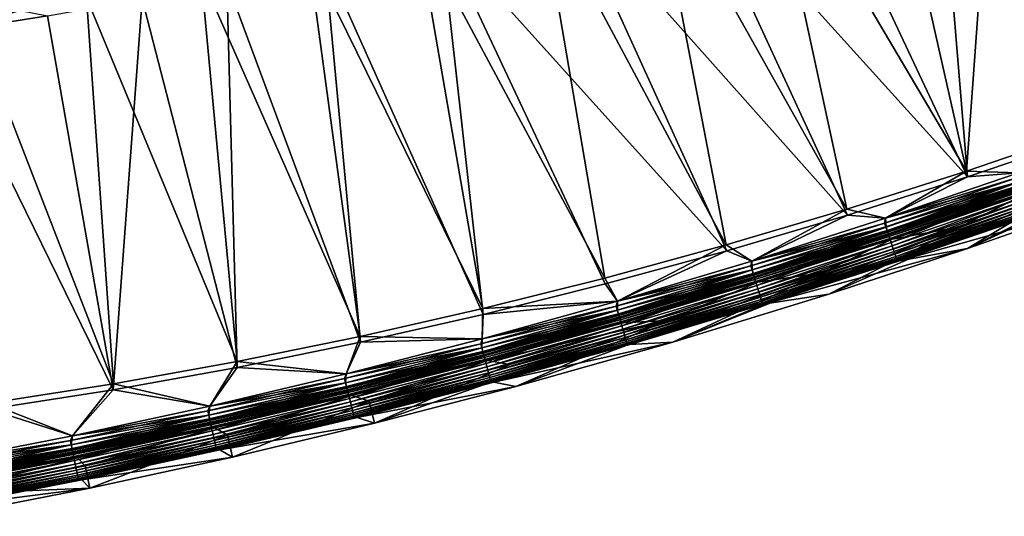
# Model space of a CAD drawing. Header units: metres. Extents: x 0 to 1400, y -1400 to 0.
# Tile 77 of 256: x 619 to 750, y -1384 to -1318. Entities that reach past the tile are written whole.
import ezdxf

# ---------------------------------------------------------------- set-up
doc = ezdxf.new("R2010")
doc.units = ezdxf.units.M

msp = doc.modelspace()

# ---------------------------------------------------------------- linework, layer by layer
at = {"layer": 'None'}
for points in [[(763.052185, -1276.801147, -29.620726), (749.098206, -1281.982178, -29.62615), (760.857239, -1332.321289)], [(749.098206, -1281.982178, -29.62615), (733.688293, -1287.363159, -29.632275), (745.063843, -1337.706055)], [(740.908508, -1286.466675, -32.214733), (756.669495, -1280.799927, -32.208546), (760.992615, -1333.094238, -3)], [(749.098206, -1281.982178, -29.62615), (745.063843, -1337.706055), (760.857239, -1332.321289)], [(723.48291, -1292.300171, -32.221741), (740.908508, -1286.466675, -32.214733), (745.180298, -1338.482666, -3)], [(745.180298, -1338.482666, -3), (740.908508, -1286.466675, -32.214733), (760.992615, -1333.094238, -3)], [(733.688293, -1287.363159, -29.632275), (718.281311, -1292.389771, -29.638535), (745.063843, -1337.706055)], [(718.281311, -1292.389771, -29.638535), (703.417786, -1296.906738, -29.644695), (729.163757, -1342.767334)], [(707.865295, -1297.147217, -32.228165), (723.48291, -1292.300171, -32.221741), (745.180298, -1338.482666, -3)], [(745.063843, -1337.706055), (718.281311, -1292.389771, -29.638535), (729.163757, -1342.767334)], [(703.417786, -1296.906738, -29.644695), (688.396606, -1301.13916, -29.651031), (713.162231, -1347.497803)], [(729.261353, -1343.546997, -3), (692.042908, -1301.690674, -32.234798), (707.865295, -1297.147217, -32.228165)], [(729.163757, -1342.767334), (703.417786, -1296.906738, -29.644695), (713.162231, -1347.497803)], [(745.180298, -1338.482666, -3), (729.261353, -1343.546997, -3), (707.865295, -1297.147217, -32.228165)], [(688.396606, -1301.13916, -29.651031), (672.094543, -1305.351074, -29.658016), (697.064575, -1351.890381)], [(713.162231, -1347.497803), (688.396606, -1301.13916, -29.651031), (697.064575, -1351.890381)], [(713.240723, -1348.280151, -3), (675.243347, -1306.107056, -32.241962), (692.042908, -1301.690674, -32.234798)], [(729.261353, -1343.546997, -3), (713.240723, -1348.280151, -3), (692.042908, -1301.690674, -32.234798)], [(672.094543, -1305.351074, -29.658016), (657.674805, -1308.742432, -29.664276), (680.876648, -1355.937378)], [(697.064575, -1351.890381), (672.094543, -1305.351074, -29.658016), (680.876648, -1355.937378)], [(675.243347, -1306.107056, -32.241962), (680.916931, -1356.723511, -3), (659.875427, -1309.775757, -32.248608)], [(713.240723, -1348.280151, -3), (697.124023, -1352.674805, -3), (675.243347, -1306.107056, -32.241962)], [(697.124023, -1352.674805, -3), (680.916931, -1356.723511, -3), (675.243347, -1306.107056, -32.241962)], [(619.455505, -1316.395142, -32.845757), (602.821838, -1318.887817, -32.845554), (622.041809, -1306.933105, -60.161598)], [(622.041809, -1306.933105, -60.161598), (602.821838, -1318.887817, -32.845554), (606.263062, -1309.140381, -60.147617)], [(657.674805, -1308.742432, -29.664276), (643.468689, -1311.773804, -29.670506), (664.604553, -1359.631348)], [(680.876648, -1355.937378), (657.674805, -1308.742432, -29.664276), (664.604553, -1359.631348)], [(659.875427, -1309.775757, -32.248608), (664.62561, -1360.418579, -3), (646.878906, -1312.598389, -32.254284)], [(680.916931, -1356.723511, -3), (664.62561, -1360.418579, -3), (659.875427, -1309.775757, -32.248608)], [(643.468689, -1311.773804, -29.670506), (628.245117, -1314.676758, -29.677237), (648.2547, -1362.964233)], [(664.604553, -1359.631348), (643.468689, -1311.773804, -29.670506), (648.2547, -1362.964233)], [(646.878906, -1312.598389, -32.254284), (648.25647, -1363.752075, -3), (635.639099, -1314.830688, -32.259232)], [(664.62561, -1360.418579, -3), (648.25647, -1363.752075, -3), (646.878906, -1312.598389, -32.254284)], [(628.245117, -1314.676758, -29.677237), (612.958923, -1317.227417, -29.684044), (631.833923, -1365.928101)], [(648.2547, -1362.964233), (628.245117, -1314.676758, -29.677237), (631.833923, -1365.928101)], [(635.639099, -1314.830688, -32.259232), (631.816406, -1366.716064, -3), (623.070923, -1317.094971, -32.264797)], [(648.25647, -1363.752075, -3), (631.816406, -1366.716064, -3), (635.639099, -1314.830688, -32.259232)], [(619.455505, -1316.395142, -32.845757), (608.580444, -1319.39856, -32.271248), (602.821838, -1318.887817, -32.845554)], [(623.070923, -1317.094971, -32.264797), (608.580444, -1319.39856, -32.271248), (619.455505, -1316.395142, -32.845757)], [(631.816406, -1366.716064, -3), (608.580444, -1319.39856, -32.271248), (623.070923, -1317.094971, -32.264797)], [(631.833923, -1365.928101), (612.958923, -1317.227417, -29.684044), (615.349548, -1368.514648)], [(631.816406, -1366.716064, -3), (615.312683, -1369.302124, -3), (608.580444, -1319.39856, -32.271248)], [(751.947693, -1337.932983), (760.857239, -1332.321289), (745.063843, -1337.706055)], [(745.209106, -1347.959106, -80), (769.191956, -1336.217773, -80.052361), (779.063049, -1332.480591, -80.052361)], [(779.063049, -1332.480591, -80.052361), (758.886353, -1343.175293, -80), (745.209106, -1347.959106, -80)], [(751.949097, -1337.932495, -3), (745.180298, -1338.482666, -3), (760.992615, -1333.094238, -3)], [(757.874634, -1340.351563, -80.052361), (769.191956, -1336.217773, -80.052361), (745.209106, -1347.959106, -80)], [(734.320862, -1343.956543), (745.063843, -1337.706055), (729.163757, -1342.767334)], [(734.320862, -1343.956543), (751.947693, -1337.932983), (745.063843, -1337.706055)], [(752.041809, -1339.109741, -0.112516), (751.947693, -1337.932983), (734.320862, -1343.956543)], [(751.949097, -1337.932495, -3), (734.322266, -1343.956055, -3), (745.180298, -1338.482666, -3)], [(734.322266, -1343.956055, -3), (751.949097, -1337.932495, -3), (751.849915, -1338.564819, -3.055977)], [(734.322266, -1343.956055, -3), (729.261353, -1343.546997, -3), (745.180298, -1338.482666, -3)], [(734.198792, -1344.590698, -3.055977), (751.849915, -1338.564819, -3.055977), (752.033508, -1339.086182, -3.221156)], [(734.322266, -1343.956055, -3), (751.849915, -1338.564819, -3.055977), (734.198792, -1344.590698, -3.055977)], [(734.372253, -1345.115479, -3.221156), (734.198792, -1344.590698, -3.055977), (752.033508, -1339.086182, -3.221156)], [(734.380066, -1345.13916, -0.112516), (752.041809, -1339.109741, -0.112516), (734.320862, -1343.956543)], [(734.372253, -1345.115479, -3.221156), (752.033508, -1339.086182, -3.221156), (752.202759, -1339.566772, -3.490045)], [(734.556946, -1345.674194, -0.251606), (752.041809, -1339.109741, -0.112516), (734.380066, -1345.13916, -0.112516)], [(734.556946, -1345.674194, -0.251606), (752.229004, -1339.641235, -0.251606), (752.041809, -1339.109741, -0.112516)], [(744.239807, -1345.120483, -80.052361), (757.874634, -1340.351563, -80.052361), (726.772095, -1354.046997, -80)], [(726.772095, -1354.046997, -80), (757.874634, -1340.351563, -80.052361), (745.209106, -1347.959106, -80)], [(734.532166, -1345.599243, -3.490045), (734.372253, -1345.115479, -3.221156), (752.202759, -1339.566772, -3.490045)], [(734.532166, -1345.599243, -3.490045), (752.202759, -1339.566772, -3.490045), (752.28009, -1339.786133, -3.660043)], [(734.605164, -1345.820068, -3.660043), (734.532166, -1345.599243, -3.490045), (752.28009, -1339.786133, -3.660043)], [(734.72876, -1346.19397, -0.444534), (752.229004, -1339.641235, -0.251606), (734.556946, -1345.674194, -0.251606)], [(752.28009, -1339.786133, -3.660043), (752.351501, -1339.989014, -3.851689), (734.605164, -1345.820068, -3.660043)], [(752.351501, -1339.989014, -3.851689), (734.672668, -1346.024292, -3.851689), (734.605164, -1345.820068, -3.660043)], [(752.351501, -1339.989014, -3.851689), (752.474243, -1340.337402, -4.292985), (734.672668, -1346.024292, -3.851689)], [(752.474243, -1340.337402, -4.292985), (734.788574, -1346.375, -4.292985), (734.672668, -1346.024292, -3.851689)], [(734.72876, -1346.19397, -0.444534), (752.410889, -1340.157593, -0.444534), (752.229004, -1339.641235, -0.251606)], [(735.050171, -1347.166382, -0.985015), (752.410889, -1340.157593, -0.444534), (734.72876, -1346.19397, -0.444534)], [(752.474243, -1340.337402, -4.292985), (752.566528, -1340.599365, -4.797701), (734.788574, -1346.375, -4.292985)], [(752.566528, -1340.599365, -4.797701), (734.875732, -1346.638672, -4.797701), (734.788574, -1346.375, -4.292985)], [(752.566528, -1340.599365, -4.797701), (752.624573, -1340.76416, -5.347445), (734.875732, -1346.638672, -4.797701)], [(752.624573, -1340.76416, -5.347445), (734.930603, -1346.804688, -5.347445), (734.875732, -1346.638672, -4.797701)], [(752.624573, -1340.76416, -5.347445), (752.891785, -1340.703247, -5.918313), (734.930603, -1346.804688, -5.347445)], [(752.891785, -1340.703247, -5.918313), (735.217529, -1346.753174, -5.918313), (734.930603, -1346.804688, -5.347445)], [(735.050171, -1347.166382, -0.985015), (752.75116, -1341.123535, -0.985015), (752.410889, -1340.157593, -0.444534)], [(752.891785, -1340.703247, -5.918313), (744.239807, -1345.120483, -80.052361), (735.217529, -1346.753174, -5.918313)], [(757.874634, -1340.351563, -80.052361), (744.239807, -1345.120483, -80.052361), (752.891785, -1340.703247, -5.918313)], [(735.19696, -1347.610352, -1.326719), (752.75116, -1341.123535, -0.985015), (735.050171, -1347.166382, -0.985015)], [(735.19696, -1347.610352, -1.326719), (752.906494, -1341.564575, -1.326719), (752.75116, -1341.123535, -0.985015)], [(735.332581, -1348.020752, -1.711938), (752.906494, -1341.564575, -1.326719), (735.19696, -1347.610352, -1.326719)], [(735.332581, -1348.020752, -1.711938), (753.05011, -1341.972168, -1.711938), (752.906494, -1341.564575, -1.326719)], [(735.455811, -1348.393555, -2.137379), (753.05011, -1341.972168, -1.711938), (735.332581, -1348.020752, -1.711938)], [(735.455811, -1348.393555, -2.137379), (753.180603, -1342.342651, -2.137379), (753.05011, -1341.972168, -1.711938)], [(716.580383, -1349.636841), (729.163757, -1342.767334), (713.162231, -1347.497803)], [(716.580383, -1349.636841), (734.320862, -1343.956543), (729.163757, -1342.767334)], [(735.565613, -1348.725708, -2.598965), (753.180603, -1342.342651, -2.137379), (735.455811, -1348.393555, -2.137379)], [(735.565613, -1348.725708, -2.598965), (753.296814, -1342.672607, -2.598965), (753.180603, -1342.342651, -2.137379)], [(735.66095, -1349.01416, -3.09242), (753.296814, -1342.672607, -2.598965), (735.565613, -1348.725708, -2.598965)], [(735.66095, -1349.01416, -3.09242), (753.397705, -1342.959106, -3.09242), (753.296814, -1342.672607, -2.598965)], [(735.740845, -1349.255737, -3.61347), (753.397705, -1342.959106, -3.09242), (735.66095, -1349.01416, -3.09242)], [(735.740845, -1349.255737, -3.61347), (753.4823, -1343.199097, -3.61347), (753.397705, -1342.959106, -3.09242)], [(735.804382, -1349.447998, -4.157492), (753.4823, -1343.199097, -3.61347), (735.740845, -1349.255737, -3.61347)], [(735.804382, -1349.447998, -4.157492), (753.549561, -1343.390015, -4.157492), (753.4823, -1343.199097, -3.61347)], [(735.851135, -1349.589355, -4.718482), (753.549561, -1343.390015, -4.157492), (735.804382, -1349.447998, -4.157492)], [(753.549561, -1343.390015, -4.157492), (735.851135, -1349.589355, -4.718482), (753.598999, -1343.530518, -4.718482)], [(753.889099, -1343.531982, -5.865956), (736.15979, -1349.600708, -5.865956), (758.886353, -1343.175293, -80)], [(758.886353, -1343.175293, -80), (736.15979, -1349.600708, -5.865956), (745.209106, -1347.959106, -80)], [(716.581848, -1349.636353, -3), (713.240723, -1348.280151, -3), (729.261353, -1343.546997, -3)], [(716.433594, -1350.273682, -3.055977), (734.198792, -1344.590698, -3.055977), (734.372253, -1345.115479, -3.221156)], [(716.581848, -1349.636353, -3), (734.198792, -1344.590698, -3.055977), (716.433594, -1350.273682, -3.055977)], [(734.380066, -1345.13916, -0.112516), (734.320862, -1343.956543), (716.580383, -1349.636841)], [(734.322266, -1343.956055, -3), (716.581848, -1349.636353, -3), (729.261353, -1343.546997, -3)], [(716.581848, -1349.636353, -3), (734.322266, -1343.956055, -3), (734.198792, -1344.590698, -3.055977)], [(753.598999, -1343.530518, -4.718482), (735.851135, -1349.589355, -4.718482), (735.880676, -1349.678833, -5.290087)], [(753.598999, -1343.530518, -4.718482), (735.880676, -1349.678833, -5.290087), (753.63031, -1343.619385, -5.290087)], [(736.15979, -1349.600708, -5.865956), (753.889099, -1343.531982, -5.865956), (735.880676, -1349.678833, -5.290087)], [(735.880676, -1349.678833, -5.290087), (753.889099, -1343.531982, -5.865956), (753.63031, -1343.619385, -5.290087)], [(725.860168, -1351.189453, -80.052361), (744.239807, -1345.120483, -80.052361), (706.078613, -1360.396118, -80)], [(706.078613, -1360.396118, -80), (744.239807, -1345.120483, -80.052361), (726.772095, -1354.046997, -80)], [(716.596863, -1350.801758, -3.221156), (716.433594, -1350.273682, -3.055977), (734.372253, -1345.115479, -3.221156)], [(716.604248, -1350.825562, -0.112516), (734.380066, -1345.13916, -0.112516), (716.580383, -1349.636841)], [(716.596863, -1350.801758, -3.221156), (734.372253, -1345.115479, -3.221156), (734.532166, -1345.599243, -3.490045)], [(716.747314, -1351.288452, -3.490045), (716.596863, -1350.801758, -3.221156), (734.532166, -1345.599243, -3.490045)], [(716.770691, -1351.363892, -0.251606), (734.380066, -1345.13916, -0.112516), (716.604248, -1350.825562, -0.112516)], [(716.747314, -1351.288452, -3.490045), (734.532166, -1345.599243, -3.490045), (734.605164, -1345.820068, -3.660043)], [(716.81604, -1351.510742, -3.660043), (716.747314, -1351.288452, -3.490045), (734.605164, -1345.820068, -3.660043)], [(716.770691, -1351.363892, -0.251606), (734.556946, -1345.674194, -0.251606), (734.380066, -1345.13916, -0.112516)], [(716.932373, -1351.886963, -0.444534), (734.556946, -1345.674194, -0.251606), (716.770691, -1351.363892, -0.251606)], [(734.605164, -1345.820068, -3.660043), (734.672668, -1346.024292, -3.851689), (716.81604, -1351.510742, -3.660043)], [(734.672668, -1346.024292, -3.851689), (716.879578, -1351.716187, -3.851689), (716.81604, -1351.510742, -3.660043)], [(734.672668, -1346.024292, -3.851689), (734.788574, -1346.375, -4.292985), (716.879578, -1351.716187, -3.851689)], [(716.932373, -1351.886963, -0.444534), (734.72876, -1346.19397, -0.444534), (734.556946, -1345.674194, -0.251606)], [(744.239807, -1345.120483, -80.052361), (725.860168, -1351.189453, -80.052361), (735.217529, -1346.753174, -5.918313)], [(734.788574, -1346.375, -4.292985), (716.988647, -1352.069092, -4.292985), (716.879578, -1351.716187, -3.851689)], [(717.234863, -1352.865356, -0.985015), (734.72876, -1346.19397, -0.444534), (716.932373, -1351.886963, -0.444534)], [(734.788574, -1346.375, -4.292985), (734.875732, -1346.638672, -4.797701), (716.988647, -1352.069092, -4.292985)], [(734.875732, -1346.638672, -4.797701), (717.070679, -1352.334473, -4.797701), (716.988647, -1352.069092, -4.292985)], [(734.875732, -1346.638672, -4.797701), (734.930603, -1346.804688, -5.347445), (717.070679, -1352.334473, -4.797701)], [(734.930603, -1346.804688, -5.347445), (717.122314, -1352.501465, -5.347445), (717.070679, -1352.334473, -4.797701)], [(734.930603, -1346.804688, -5.347445), (735.217529, -1346.753174, -5.918313), (717.122314, -1352.501465, -5.347445)], [(735.217529, -1346.753174, -5.918313), (717.431213, -1352.458862, -5.918313), (717.122314, -1352.501465, -5.347445)], [(717.234863, -1352.865356, -0.985015), (735.050171, -1347.166382, -0.985015), (734.72876, -1346.19397, -0.444534)], [(717.372925, -1353.312134, -1.326719), (735.050171, -1347.166382, -0.985015), (717.234863, -1352.865356, -0.985015)], [(717.372925, -1353.312134, -1.326719), (735.19696, -1347.610352, -1.326719), (735.050171, -1347.166382, -0.985015)], [(735.217529, -1346.753174, -5.918313), (725.860168, -1351.189453, -80.052361), (717.431213, -1352.458862, -5.918313)], [(698.733093, -1354.97168), (713.162231, -1347.497803), (697.064575, -1351.890381)], [(698.734558, -1354.971313, -3), (697.124023, -1352.674805, -3), (713.240723, -1348.280151, -3)], [(698.733093, -1354.97168), (716.580383, -1349.636841), (713.162231, -1347.497803)], [(716.581848, -1349.636353, -3), (698.734558, -1354.971313, -3), (713.240723, -1348.280151, -3)], [(717.50061, -1353.725098, -1.711938), (735.19696, -1347.610352, -1.326719), (717.372925, -1353.312134, -1.326719)], [(717.50061, -1353.725098, -1.711938), (735.332581, -1348.020752, -1.711938), (735.19696, -1347.610352, -1.326719)], [(717.616577, -1354.10022, -2.137379), (735.332581, -1348.020752, -1.711938), (717.50061, -1353.725098, -1.711938)], [(717.616577, -1354.10022, -2.137379), (735.455811, -1348.393555, -2.137379), (735.332581, -1348.020752, -1.711938)], [(717.71991, -1354.434448, -2.598965), (735.455811, -1348.393555, -2.137379), (717.616577, -1354.10022, -2.137379)], [(717.71991, -1354.434448, -2.598965), (735.565613, -1348.725708, -2.598965), (735.455811, -1348.393555, -2.137379)], [(736.15979, -1349.600708, -5.865956), (718.318054, -1355.324219, -5.865956), (745.209106, -1347.959106, -80)], [(745.209106, -1347.959106, -80), (718.318054, -1355.324219, -5.865956), (726.772095, -1354.046997, -80)], [(716.604248, -1350.825562, -0.112516), (716.580383, -1349.636841), (698.733093, -1354.97168)], [(698.734558, -1354.971313, -3), (716.581848, -1349.636353, -3), (716.433594, -1350.273682, -3.055977)], [(717.809631, -1354.724609, -3.09242), (735.565613, -1348.725708, -2.598965), (717.71991, -1354.434448, -2.598965)], [(717.809631, -1354.724609, -3.09242), (735.66095, -1349.01416, -3.09242), (735.565613, -1348.725708, -2.598965)], [(717.884827, -1354.967773, -3.61347), (735.66095, -1349.01416, -3.09242), (717.809631, -1354.724609, -3.09242)], [(717.884827, -1354.967773, -3.61347), (735.740845, -1349.255737, -3.61347), (735.66095, -1349.01416, -3.09242)], [(717.94458, -1355.161255, -4.157492), (735.740845, -1349.255737, -3.61347), (717.884827, -1354.967773, -3.61347)], [(717.94458, -1355.161255, -4.157492), (735.804382, -1349.447998, -4.157492), (735.740845, -1349.255737, -3.61347)], [(717.988586, -1355.303467, -4.718482), (735.804382, -1349.447998, -4.157492), (717.94458, -1355.161255, -4.157492)], [(717.988586, -1355.303467, -4.718482), (735.851135, -1349.589355, -4.718482), (735.804382, -1349.447998, -4.157492)], [(718.016418, -1355.393555, -5.290087), (735.851135, -1349.589355, -4.718482), (717.988586, -1355.303467, -4.718482)], [(735.851135, -1349.589355, -4.718482), (718.016418, -1355.393555, -5.290087), (735.880676, -1349.678833, -5.290087)], [(718.318054, -1355.324219, -5.865956), (736.15979, -1349.600708, -5.865956), (718.016418, -1355.393555, -5.290087)], [(718.016418, -1355.393555, -5.290087), (736.15979, -1349.600708, -5.865956), (735.880676, -1349.678833, -5.290087)], [(705.230957, -1357.518799, -80.052361), (725.860168, -1351.189453, -80.052361), (685.248291, -1366.280396, -80)], [(685.248291, -1366.280396, -80), (725.860168, -1351.189453, -80.052361), (706.078613, -1360.396118, -80)], [(698.560974, -1355.61145, -3.055977), (716.433594, -1350.273682, -3.055977), (716.596863, -1350.801758, -3.221156)], [(698.734558, -1354.971313, -3), (716.433594, -1350.273682, -3.055977), (698.560974, -1355.61145, -3.055977)], [(698.713928, -1356.142578, -3.221156), (698.560974, -1355.61145, -3.055977), (716.596863, -1350.801758, -3.221156)], [(698.713928, -1356.142578, -3.221156), (716.596863, -1350.801758, -3.221156), (716.747314, -1351.288452, -3.490045)], [(698.854919, -1356.632202, -3.490045), (698.713928, -1356.142578, -3.221156), (716.747314, -1351.288452, -3.490045)], [(698.87677, -1356.70813, -0.251606), (716.604248, -1350.825562, -0.112516), (698.720825, -1356.166626, -0.112516)], [(698.720825, -1356.166626, -0.112516), (716.604248, -1350.825562, -0.112516), (698.733093, -1354.97168)], [(698.854919, -1356.632202, -3.490045), (716.747314, -1351.288452, -3.490045), (716.81604, -1351.510742, -3.660043)], [(698.87677, -1356.70813, -0.251606), (716.770691, -1351.363892, -0.251606), (716.604248, -1350.825562, -0.112516)], [(725.860168, -1351.189453, -80.052361), (705.230957, -1357.518799, -80.052361), (717.431213, -1352.458862, -5.918313)], [(680.876648, -1355.937378), (698.733093, -1354.97168), (697.064575, -1351.890381)], [(698.919312, -1356.855713, -3.660043), (698.854919, -1356.632202, -3.490045), (716.81604, -1351.510742, -3.660043)], [(699.028259, -1357.234253, -0.444534), (716.770691, -1351.363892, -0.251606), (698.87677, -1356.70813, -0.251606)], [(716.81604, -1351.510742, -3.660043), (716.879578, -1351.716187, -3.851689), (698.919312, -1356.855713, -3.660043)], [(716.879578, -1351.716187, -3.851689), (698.978821, -1357.062378, -3.851689), (698.919312, -1356.855713, -3.660043)], [(716.879578, -1351.716187, -3.851689), (716.988647, -1352.069092, -4.292985), (698.978821, -1357.062378, -3.851689)], [(716.988647, -1352.069092, -4.292985), (699.081055, -1357.417358, -4.292985), (698.978821, -1357.062378, -3.851689)], [(699.028259, -1357.234253, -0.444534), (716.932373, -1351.886963, -0.444534), (716.770691, -1351.363892, -0.251606)], [(699.311707, -1358.218262, -0.985015), (716.932373, -1351.886963, -0.444534), (699.028259, -1357.234253, -0.444534)], [(716.988647, -1352.069092, -4.292985), (717.070679, -1352.334473, -4.797701), (699.081055, -1357.417358, -4.292985)], [(717.070679, -1352.334473, -4.797701), (699.157898, -1357.684204, -4.797701), (699.081055, -1357.417358, -4.292985)], [(717.070679, -1352.334473, -4.797701), (717.122314, -1352.501465, -5.347445), (699.157898, -1357.684204, -4.797701)], [(717.122314, -1352.501465, -5.347445), (699.206299, -1357.852295, -5.347445), (699.157898, -1357.684204, -4.797701)], [(717.122314, -1352.501465, -5.347445), (717.431213, -1352.458862, -5.918313), (699.206299, -1357.852295, -5.347445)], [(717.431213, -1352.458862, -5.918313), (699.539429, -1357.817505, -5.918313), (699.206299, -1357.852295, -5.347445)], [(699.311707, -1358.218262, -0.985015), (717.234863, -1352.865356, -0.985015), (716.932373, -1351.886963, -0.444534)], [(717.431213, -1352.458862, -5.918313), (705.230957, -1357.518799, -80.052361), (699.539429, -1357.817505, -5.918313)], [(697.124023, -1352.674805, -3), (698.734558, -1354.971313, -3), (680.916931, -1356.723511, -3)], [(699.441101, -1358.667603, -1.326719), (717.234863, -1352.865356, -0.985015), (699.311707, -1358.218262, -0.985015)], [(699.441101, -1358.667603, -1.326719), (717.372925, -1353.312134, -1.326719), (717.234863, -1352.865356, -0.985015)], [(699.56073, -1359.083008, -1.711938), (717.372925, -1353.312134, -1.326719), (699.441101, -1358.667603, -1.326719)], [(699.56073, -1359.083008, -1.711938), (717.50061, -1353.725098, -1.711938), (717.372925, -1353.312134, -1.326719)], [(699.669434, -1359.460327, -2.137379), (717.50061, -1353.725098, -1.711938), (699.56073, -1359.083008, -1.711938)], [(699.669434, -1359.460327, -2.137379), (717.616577, -1354.10022, -2.137379), (717.50061, -1353.725098, -1.711938)], [(698.720825, -1356.166626, -0.112516), (698.733093, -1354.97168), (680.785583, -1359.959229)], [(680.785583, -1359.959229), (698.733093, -1354.97168), (680.876648, -1355.937378)], [(698.734558, -1354.971313, -3), (680.787109, -1359.958862, -3), (680.916931, -1356.723511, -3)], [(680.787109, -1359.958862, -3), (698.734558, -1354.971313, -3), (698.560974, -1355.61145, -3.055977)], [(699.766235, -1359.796509, -2.598965), (717.616577, -1354.10022, -2.137379), (699.669434, -1359.460327, -2.137379)], [(699.766235, -1359.796509, -2.598965), (717.71991, -1354.434448, -2.598965), (717.616577, -1354.10022, -2.137379)], [(699.850281, -1360.088379, -3.09242), (717.71991, -1354.434448, -2.598965), (699.766235, -1359.796509, -2.598965)], [(699.850281, -1360.088379, -3.09242), (717.809631, -1354.724609, -3.09242), (717.71991, -1354.434448, -2.598965)], [(699.920715, -1360.333008, -3.61347), (717.809631, -1354.724609, -3.09242), (699.850281, -1360.088379, -3.09242)], [(699.920715, -1360.333008, -3.61347), (717.884827, -1354.967773, -3.61347), (717.809631, -1354.724609, -3.09242)], [(699.976746, -1360.527466, -4.157492), (717.884827, -1354.967773, -3.61347), (699.920715, -1360.333008, -3.61347)], [(699.976746, -1360.527466, -4.157492), (717.94458, -1355.161255, -4.157492), (717.884827, -1354.967773, -3.61347)], [(700.017944, -1360.670654, -4.718482), (717.94458, -1355.161255, -4.157492), (699.976746, -1360.527466, -4.157492)], [(700.017944, -1360.670654, -4.718482), (717.988586, -1355.303467, -4.718482), (717.94458, -1355.161255, -4.157492)], [(718.318054, -1355.324219, -5.865956), (706.078613, -1360.396118, -80), (726.772095, -1354.046997, -80)], [(664.604553, -1359.631348), (680.785583, -1359.959229), (680.876648, -1355.937378)], [(680.587341, -1360.601929, -3.055977), (698.560974, -1355.61145, -3.055977), (698.713928, -1356.142578, -3.221156)], [(680.787109, -1359.958862, -3), (698.560974, -1355.61145, -3.055977), (680.587341, -1360.601929, -3.055977)], [(680.72998, -1361.135864, -3.221156), (680.587341, -1360.601929, -3.055977), (698.713928, -1356.142578, -3.221156)], [(680.72998, -1361.135864, -3.221156), (698.713928, -1356.142578, -3.221156), (698.854919, -1356.632202, -3.490045)], [(680.881836, -1361.704468, -0.251606), (698.720825, -1356.166626, -0.112516), (680.736389, -1361.160034, -0.112516)], [(680.736389, -1361.160034, -0.112516), (698.720825, -1356.166626, -0.112516), (680.785583, -1359.959229)], [(680.881836, -1361.704468, -0.251606), (698.87677, -1356.70813, -0.251606), (698.720825, -1356.166626, -0.112516)], [(700.044006, -1360.761108, -5.290087), (717.988586, -1355.303467, -4.718482), (700.017944, -1360.670654, -4.718482)], [(700.044006, -1360.761108, -5.290087), (718.016418, -1355.393555, -5.290087), (717.988586, -1355.303467, -4.718482)], [(700.370544, -1360.699585, -5.865956), (718.016418, -1355.393555, -5.290087), (700.044006, -1360.761108, -5.290087)], [(700.370544, -1360.699585, -5.865956), (718.318054, -1355.324219, -5.865956), (718.016418, -1355.393555, -5.290087)], [(718.318054, -1355.324219, -5.865956), (700.370544, -1360.699585, -5.865956), (706.078613, -1360.396118, -80)], [(680.916931, -1356.723511, -3), (680.787109, -1359.958862, -3), (664.62561, -1360.418579, -3)], [(666.495239, -1371.150879, -80), (684.46521, -1363.384888, -80.052361), (705.230957, -1357.518799, -80.052361)], [(666.495239, -1371.150879, -80), (705.230957, -1357.518799, -80.052361), (685.248291, -1366.280396, -80)], [(680.86145, -1361.628174, -3.490045), (680.72998, -1361.135864, -3.221156), (698.854919, -1356.632202, -3.490045)], [(680.86145, -1361.628174, -3.490045), (698.854919, -1356.632202, -3.490045), (698.919312, -1356.855713, -3.660043)], [(680.921448, -1361.852905, -3.660043), (680.86145, -1361.628174, -3.490045), (698.919312, -1356.855713, -3.660043)], [(681.023071, -1362.233398, -0.444534), (698.87677, -1356.70813, -0.251606), (680.881836, -1361.704468, -0.251606)], [(698.919312, -1356.855713, -3.660043), (698.978821, -1357.062378, -3.851689), (680.921448, -1361.852905, -3.660043)], [(698.978821, -1357.062378, -3.851689), (680.976929, -1362.060669, -3.851689), (680.921448, -1361.852905, -3.660043)], [(698.978821, -1357.062378, -3.851689), (699.081055, -1357.417358, -4.292985), (680.976929, -1362.060669, -3.851689)], [(699.081055, -1357.417358, -4.292985), (681.072266, -1362.41748, -4.292985), (680.976929, -1362.060669, -3.851689)], [(681.023071, -1362.233398, -0.444534), (699.028259, -1357.234253, -0.444534), (698.87677, -1356.70813, -0.251606)], [(681.287292, -1363.222778, -0.985015), (699.028259, -1357.234253, -0.444534), (681.023071, -1362.233398, -0.444534)], [(699.081055, -1357.417358, -4.292985), (699.157898, -1357.684204, -4.797701), (681.072266, -1362.41748, -4.292985)], [(699.157898, -1357.684204, -4.797701), (681.143921, -1362.685913, -4.797701), (681.072266, -1362.41748, -4.292985)], [(699.157898, -1357.684204, -4.797701), (699.206299, -1357.852295, -5.347445), (681.143921, -1362.685913, -4.797701)], [(699.206299, -1357.852295, -5.347445), (681.189026, -1362.854736, -5.347445), (681.143921, -1362.685913, -4.797701)], [(699.206299, -1357.852295, -5.347445), (699.539429, -1357.817505, -5.918313), (681.189026, -1362.854736, -5.347445)], [(699.539429, -1357.817505, -5.918313), (681.548706, -1362.82605, -5.918313), (681.189026, -1362.854736, -5.347445)], [(681.287292, -1363.222778, -0.985015), (699.311707, -1358.218262, -0.985015), (699.028259, -1357.234253, -0.444534)], [(705.230957, -1357.518799, -80.052361), (681.548706, -1362.82605, -5.918313), (699.539429, -1357.817505, -5.918313)], [(705.230957, -1357.518799, -80.052361), (684.46521, -1363.384888, -80.052361), (681.548706, -1362.82605, -5.918313)], [(681.407959, -1363.674561, -1.326719), (699.311707, -1358.218262, -0.985015), (681.287292, -1363.222778, -0.985015)], [(681.407959, -1363.674561, -1.326719), (699.441101, -1358.667603, -1.326719), (699.311707, -1358.218262, -0.985015)], [(681.519531, -1364.092163, -1.711938), (699.441101, -1358.667603, -1.326719), (681.407959, -1363.674561, -1.326719)], [(681.519531, -1364.092163, -1.711938), (699.56073, -1359.083008, -1.711938), (699.441101, -1358.667603, -1.326719)], [(681.62085, -1364.471558, -2.137379), (699.56073, -1359.083008, -1.711938), (681.519531, -1364.092163, -1.711938)], [(681.62085, -1364.471558, -2.137379), (699.669434, -1359.460327, -2.137379), (699.56073, -1359.083008, -1.711938)], [(648.2547, -1362.964233), (662.74469, -1364.597534), (664.604553, -1359.631348)], [(664.62561, -1360.418579, -3), (662.746216, -1364.597168, -3), (648.25647, -1363.752075, -3)], [(662.74469, -1364.597534), (680.785583, -1359.959229), (664.604553, -1359.631348)], [(680.785583, -1359.959229), (662.74469, -1364.597534), (680.736389, -1361.160034, -0.112516)], [(680.787109, -1359.958862, -3), (662.746216, -1364.597168, -3), (664.62561, -1360.418579, -3)], [(662.746216, -1364.597168, -3), (680.787109, -1359.958862, -3), (680.587341, -1360.601929, -3.055977)], [(681.711121, -1364.80957, -2.598965), (699.669434, -1359.460327, -2.137379), (681.62085, -1364.471558, -2.137379)], [(681.711121, -1364.80957, -2.598965), (699.766235, -1359.796509, -2.598965), (699.669434, -1359.460327, -2.137379)], [(681.78949, -1365.103027, -3.09242), (699.766235, -1359.796509, -2.598965), (681.711121, -1364.80957, -2.598965)], [(681.78949, -1365.103027, -3.09242), (699.850281, -1360.088379, -3.09242), (699.766235, -1359.796509, -2.598965)], [(681.855164, -1365.348877, -3.61347), (699.850281, -1360.088379, -3.09242), (681.78949, -1365.103027, -3.09242)], [(681.855164, -1365.348877, -3.61347), (699.920715, -1360.333008, -3.61347), (699.850281, -1360.088379, -3.09242)], [(681.90741, -1365.544434, -4.157492), (699.920715, -1360.333008, -3.61347), (681.855164, -1365.348877, -3.61347)], [(681.90741, -1365.544434, -4.157492), (699.976746, -1360.527466, -4.157492), (699.920715, -1360.333008, -3.61347)], [(700.370544, -1360.699585, -5.865956), (682.32373, -1365.723755, -5.865956), (706.078613, -1360.396118, -80)], [(706.078613, -1360.396118, -80), (682.32373, -1365.723755, -5.865956), (685.248291, -1366.280396, -80)], [(662.519348, -1365.242554, -3.055977), (680.587341, -1360.601929, -3.055977), (680.72998, -1361.135864, -3.221156)], [(662.746216, -1364.597168, -3), (680.587341, -1360.601929, -3.055977), (662.519348, -1365.242554, -3.055977)], [(662.65155, -1365.779297, -3.221156), (662.519348, -1365.242554, -3.055977), (680.72998, -1361.135864, -3.221156)], [(662.65155, -1365.779297, -3.221156), (680.72998, -1361.135864, -3.221156), (680.86145, -1361.628174, -3.490045)], [(662.773438, -1366.273926, -3.490045), (662.65155, -1365.779297, -3.221156), (680.86145, -1361.628174, -3.490045)], [(662.74469, -1364.597534), (662.657532, -1365.803467, -0.112516), (680.736389, -1361.160034, -0.112516)], [(680.736389, -1361.160034, -0.112516), (662.657532, -1365.803467, -0.112516), (662.792297, -1366.350586, -0.251606)], [(662.773438, -1366.273926, -3.490045), (680.86145, -1361.628174, -3.490045), (680.921448, -1361.852905, -3.660043)], [(662.792297, -1366.350586, -0.251606), (680.881836, -1361.704468, -0.251606), (680.736389, -1361.160034, -0.112516)], [(662.923279, -1366.882202, -0.444534), (680.881836, -1361.704468, -0.251606), (662.792297, -1366.350586, -0.251606)], [(662.923279, -1366.882202, -0.444534), (681.023071, -1362.233398, -0.444534), (680.881836, -1361.704468, -0.251606)], [(681.945801, -1365.688354, -4.718482), (699.976746, -1360.527466, -4.157492), (681.90741, -1365.544434, -4.157492)], [(681.945801, -1365.688354, -4.718482), (700.017944, -1360.670654, -4.718482), (699.976746, -1360.527466, -4.157492)], [(681.970093, -1365.779419, -5.290087), (700.017944, -1360.670654, -4.718482), (681.945801, -1365.688354, -4.718482)], [(681.970093, -1365.779419, -5.290087), (700.044006, -1360.761108, -5.290087), (700.017944, -1360.670654, -4.718482)], [(682.32373, -1365.723755, -5.865956), (700.044006, -1360.761108, -5.290087), (681.970093, -1365.779419, -5.290087)], [(682.32373, -1365.723755, -5.865956), (700.370544, -1360.699585, -5.865956), (700.044006, -1360.761108, -5.290087)], [(631.833923, -1365.928101), (644.617126, -1368.884766), (648.2547, -1362.964233)], [(644.617126, -1368.884766), (662.74469, -1364.597534), (648.2547, -1362.964233)], [(662.829102, -1366.499878, -3.660043), (662.773438, -1366.273926, -3.490045), (680.921448, -1361.852905, -3.660043)], [(680.921448, -1361.852905, -3.660043), (680.976929, -1362.060669, -3.851689), (662.829102, -1366.499878, -3.660043)], [(680.976929, -1362.060669, -3.851689), (662.880493, -1366.708618, -3.851689), (662.829102, -1366.499878, -3.660043)], [(680.976929, -1362.060669, -3.851689), (681.072266, -1362.41748, -4.292985), (662.880493, -1366.708618, -3.851689)], [(681.072266, -1362.41748, -4.292985), (662.968872, -1367.067261, -4.292985), (662.880493, -1366.708618, -3.851689)], [(663.168274, -1367.876587, -0.985015), (681.023071, -1362.233398, -0.444534), (662.923279, -1366.882202, -0.444534)], [(681.072266, -1362.41748, -4.292985), (681.143921, -1362.685913, -4.797701), (662.968872, -1367.067261, -4.292985)], [(681.143921, -1362.685913, -4.797701), (663.035339, -1367.336914, -4.797701), (662.968872, -1367.067261, -4.292985)], [(681.143921, -1362.685913, -4.797701), (681.189026, -1362.854736, -5.347445), (663.035339, -1367.336914, -4.797701)], [(681.189026, -1362.854736, -5.347445), (663.077148, -1367.506714, -5.347445), (663.035339, -1367.336914, -4.797701)], [(681.189026, -1362.854736, -5.347445), (681.548706, -1362.82605, -5.918313), (663.077148, -1367.506714, -5.347445)], [(681.548706, -1362.82605, -5.918313), (663.465698, -1367.481689, -5.918313), (663.077148, -1367.506714, -5.347445)], [(663.168274, -1367.876587, -0.985015), (681.287292, -1363.222778, -0.985015), (681.023071, -1362.233398, -0.444534)], [(681.548706, -1362.82605, -5.918313), (665.770325, -1368.240234, -80.052361), (663.465698, -1367.481689, -5.918313)], [(684.46521, -1363.384888, -80.052361), (665.770325, -1368.240234, -80.052361), (681.548706, -1362.82605, -5.918313)], [(648.25647, -1363.752075, -3), (644.618652, -1368.884399, -3), (631.816406, -1366.716064, -3)], [(662.746216, -1364.597168, -3), (644.618652, -1368.884399, -3), (648.25647, -1363.752075, -3)], [(663.28009, -1368.330566, -1.326719), (681.287292, -1363.222778, -0.985015), (663.168274, -1367.876587, -0.985015)], [(663.28009, -1368.330566, -1.326719), (681.407959, -1363.674561, -1.326719), (681.287292, -1363.222778, -0.985015)], [(663.383484, -1368.750244, -1.711938), (681.407959, -1363.674561, -1.326719), (663.28009, -1368.330566, -1.326719)], [(663.383484, -1368.750244, -1.711938), (681.519531, -1364.092163, -1.711938), (681.407959, -1363.674561, -1.326719)], [(663.477478, -1369.131592, -2.137379), (681.519531, -1364.092163, -1.711938), (663.383484, -1368.750244, -1.711938)], [(663.477478, -1369.131592, -2.137379), (681.62085, -1364.471558, -2.137379), (681.519531, -1364.092163, -1.711938)], [(665.770325, -1368.240234, -80.052361), (684.46521, -1363.384888, -80.052361), (666.495239, -1371.150879, -80)], [(644.363403, -1369.53125, -3.055977), (662.519348, -1365.242554, -3.055977), (662.65155, -1365.779297, -3.221156)], [(644.618652, -1368.884399, -3), (662.519348, -1365.242554, -3.055977), (644.363403, -1369.53125, -3.055977)], [(662.74469, -1364.597534), (644.617126, -1368.884766), (662.657532, -1365.803467, -0.112516)], [(644.618652, -1368.884399, -3), (662.746216, -1364.597168, -3), (662.519348, -1365.242554, -3.055977)], [(663.561157, -1369.471313, -2.598965), (681.62085, -1364.471558, -2.137379), (663.477478, -1369.131592, -2.137379)], [(663.561157, -1369.471313, -2.598965), (681.711121, -1364.80957, -2.598965), (681.62085, -1364.471558, -2.137379)], [(663.633789, -1369.766235, -3.09242), (681.711121, -1364.80957, -2.598965), (663.561157, -1369.471313, -2.598965)], [(663.633789, -1369.766235, -3.09242), (681.78949, -1365.103027, -3.09242), (681.711121, -1364.80957, -2.598965)], [(663.694702, -1370.013306, -3.61347), (681.78949, -1365.103027, -3.09242), (663.633789, -1369.766235, -3.09242)], [(663.694702, -1370.013306, -3.61347), (681.855164, -1365.348877, -3.61347), (681.78949, -1365.103027, -3.09242)], [(663.743103, -1370.209839, -4.157492), (681.855164, -1365.348877, -3.61347), (663.694702, -1370.013306, -3.61347)], [(663.743103, -1370.209839, -4.157492), (681.90741, -1365.544434, -4.157492), (681.855164, -1365.348877, -3.61347)], [(663.778748, -1370.354492, -4.718482), (681.90741, -1365.544434, -4.157492), (663.743103, -1370.209839, -4.157492)], [(663.778748, -1370.354492, -4.718482), (681.945801, -1365.688354, -4.718482), (681.90741, -1365.544434, -4.157492)], [(663.80127, -1370.445923, -5.290087), (681.945801, -1365.688354, -4.718482), (663.778748, -1370.354492, -4.718482)], [(663.80127, -1370.445923, -5.290087), (681.970093, -1365.779419, -5.290087), (681.945801, -1365.688354, -4.718482)], [(631.816406, -1366.716064, -3), (626.411377, -1372.819092, -3), (615.312683, -1369.302124, -3)], [(615.349548, -1368.514648), (626.40979, -1372.819458), (631.833923, -1365.928101)], [(626.40979, -1372.819458), (644.617126, -1368.884766), (631.833923, -1365.928101)], [(644.618652, -1368.884399, -3), (626.411377, -1372.819092, -3), (631.816406, -1366.716064, -3)], [(644.485168, -1370.070435, -3.221156), (644.363403, -1369.53125, -3.055977), (662.65155, -1365.779297, -3.221156)], [(644.485168, -1370.070435, -3.221156), (662.65155, -1365.779297, -3.221156), (662.773438, -1366.273926, -3.490045)], [(644.597412, -1370.567383, -3.490045), (644.485168, -1370.070435, -3.221156), (662.773438, -1366.273926, -3.490045)], [(644.617126, -1368.884766), (644.490662, -1370.094727, -0.112516), (662.657532, -1365.803467, -0.112516)], [(662.657532, -1365.803467, -0.112516), (644.490662, -1370.094727, -0.112516), (644.614807, -1370.644409, -0.251606)], [(644.597412, -1370.567383, -3.490045), (662.773438, -1366.273926, -3.490045), (662.829102, -1366.499878, -3.660043)], [(644.648682, -1370.794312, -3.660043), (644.597412, -1370.567383, -3.490045), (662.829102, -1366.499878, -3.660043)], [(662.657532, -1365.803467, -0.112516), (644.614807, -1370.644409, -0.251606), (662.792297, -1366.350586, -0.251606)], [(662.792297, -1366.350586, -0.251606), (644.614807, -1370.644409, -0.251606), (644.735413, -1371.178467, -0.444534)], [(662.829102, -1366.499878, -3.660043), (662.880493, -1366.708618, -3.851689), (644.648682, -1370.794312, -3.660043)], [(662.880493, -1366.708618, -3.851689), (644.696045, -1371.004028, -3.851689), (644.648682, -1370.794312, -3.660043)], [(662.880493, -1366.708618, -3.851689), (662.968872, -1367.067261, -4.292985), (644.696045, -1371.004028, -3.851689)], [(644.735413, -1371.178467, -0.444534), (662.923279, -1366.882202, -0.444534), (662.792297, -1366.350586, -0.251606)], [(644.96106, -1372.177368, -0.985015), (662.923279, -1366.882202, -0.444534), (644.735413, -1371.178467, -0.444534)], [(644.96106, -1372.177368, -0.985015), (663.168274, -1367.876587, -0.985015), (662.923279, -1366.882202, -0.444534)], [(664.184387, -1370.393921, -5.865956), (681.970093, -1365.779419, -5.290087), (663.80127, -1370.445923, -5.290087)], [(664.184387, -1370.393921, -5.865956), (682.32373, -1365.723755, -5.865956), (681.970093, -1365.779419, -5.290087)], [(682.32373, -1365.723755, -5.865956), (664.184387, -1370.393921, -5.865956), (685.248291, -1366.280396, -80)], [(685.248291, -1366.280396, -80), (664.184387, -1370.393921, -5.865956), (666.495239, -1371.150879, -80)], [(662.968872, -1367.067261, -4.292985), (644.777405, -1371.36438, -4.292985), (644.696045, -1371.004028, -3.851689)], [(662.968872, -1367.067261, -4.292985), (663.035339, -1367.336914, -4.797701), (644.777405, -1371.36438, -4.292985)], [(663.035339, -1367.336914, -4.797701), (644.838623, -1371.635254, -4.797701), (644.777405, -1371.36438, -4.292985)], [(663.035339, -1367.336914, -4.797701), (663.077148, -1367.506714, -5.347445), (644.838623, -1371.635254, -4.797701)], [(663.077148, -1367.506714, -5.347445), (644.877136, -1371.805786, -5.347445), (644.838623, -1371.635254, -4.797701)], [(663.077148, -1367.506714, -5.347445), (663.465698, -1367.481689, -5.918313), (644.877136, -1371.805786, -5.347445)], [(663.465698, -1367.481689, -5.918313), (645.296814, -1371.782837, -5.918313), (644.877136, -1371.805786, -5.347445)], [(645.064087, -1372.633545, -1.326719), (663.168274, -1367.876587, -0.985015), (644.96106, -1372.177368, -0.985015)], [(645.064087, -1372.633545, -1.326719), (663.28009, -1368.330566, -1.326719), (663.168274, -1367.876587, -0.985015)], [(663.465698, -1367.481689, -5.918313), (646.972168, -1372.72229, -80.052361), (645.296814, -1371.782837, -5.918313)], [(665.770325, -1368.240234, -80.052361), (646.972168, -1372.72229, -80.052361), (663.465698, -1367.481689, -5.918313)], [(646.972168, -1372.72229, -80.052361), (665.770325, -1368.240234, -80.052361), (647.63855, -1375.646851, -80)], [(647.63855, -1375.646851, -80), (665.770325, -1368.240234, -80.052361), (666.495239, -1371.150879, -80)], [(608.129517, -1376.400024), (626.40979, -1372.819458), (615.349548, -1368.514648)], [(626.411377, -1372.819092, -3), (608.131104, -1376.399658, -3), (615.312683, -1369.302124, -3)], [(626.12616, -1373.465698, -3.055977), (644.363403, -1369.53125, -3.055977), (644.485168, -1370.070435, -3.221156)], [(626.411377, -1372.819092, -3), (644.363403, -1369.53125, -3.055977), (626.12616, -1373.465698, -3.055977)], [(644.490662, -1370.094727, -0.112516), (644.617126, -1368.884766), (626.40979, -1372.819458)], [(626.411377, -1372.819092, -3), (644.618652, -1368.884399, -3), (644.363403, -1369.53125, -3.055977)], [(645.159302, -1373.055176, -1.711938), (663.28009, -1368.330566, -1.326719), (645.064087, -1372.633545, -1.326719)], [(645.159302, -1373.055176, -1.711938), (663.383484, -1368.750244, -1.711938), (663.28009, -1368.330566, -1.326719)], [(645.245789, -1373.438232, -2.137379), (663.383484, -1368.750244, -1.711938), (645.159302, -1373.055176, -1.711938)], [(645.245789, -1373.438232, -2.137379), (663.477478, -1369.131592, -2.137379), (663.383484, -1368.750244, -1.711938)], [(645.322876, -1373.779419, -2.598965), (663.477478, -1369.131592, -2.137379), (645.245789, -1373.438232, -2.137379)], [(645.322876, -1373.779419, -2.598965), (663.561157, -1369.471313, -2.598965), (663.477478, -1369.131592, -2.137379)], [(645.389771, -1374.075684, -3.09242), (663.561157, -1369.471313, -2.598965), (645.322876, -1373.779419, -2.598965)], [(645.389771, -1374.075684, -3.09242), (663.633789, -1369.766235, -3.09242), (663.561157, -1369.471313, -2.598965)], [(626.237427, -1374.00708, -3.221156), (626.12616, -1373.465698, -3.055977), (644.485168, -1370.070435, -3.221156)], [(626.237427, -1374.00708, -3.221156), (644.485168, -1370.070435, -3.221156), (644.597412, -1370.567383, -3.490045)], [(626.339966, -1374.506104, -3.490045), (626.237427, -1374.00708, -3.221156), (644.597412, -1370.567383, -3.490045)], [(626.355896, -1374.583496, -0.251606), (644.490662, -1370.094727, -0.112516), (626.242432, -1374.031494, -0.112516)], [(626.242432, -1374.031494, -0.112516), (644.490662, -1370.094727, -0.112516), (626.40979, -1372.819458)], [(626.339966, -1374.506104, -3.490045), (644.597412, -1370.567383, -3.490045), (644.648682, -1370.794312, -3.660043)], [(626.386841, -1374.734009, -3.660043), (626.339966, -1374.506104, -3.490045), (644.648682, -1370.794312, -3.660043)], [(644.490662, -1370.094727, -0.112516), (626.355896, -1374.583496, -0.251606), (644.614807, -1370.644409, -0.251606)], [(644.614807, -1370.644409, -0.251606), (626.355896, -1374.583496, -0.251606), (626.466125, -1375.119751, -0.444534)], [(644.648682, -1370.794312, -3.660043), (644.696045, -1371.004028, -3.851689), (626.386841, -1374.734009, -3.660043)], [(644.614807, -1370.644409, -0.251606), (626.466125, -1375.119751, -0.444534), (644.735413, -1371.178467, -0.444534)], [(645.445862, -1374.323975, -3.61347), (663.633789, -1369.766235, -3.09242), (645.389771, -1374.075684, -3.09242)], [(645.445862, -1374.323975, -3.61347), (663.694702, -1370.013306, -3.61347), (663.633789, -1369.766235, -3.09242)], [(645.490479, -1374.521484, -4.157492), (663.694702, -1370.013306, -3.61347), (645.445862, -1374.323975, -3.61347)], [(645.490479, -1374.521484, -4.157492), (663.743103, -1370.209839, -4.157492), (663.694702, -1370.013306, -3.61347)], [(645.523254, -1374.666626, -4.718482), (663.743103, -1370.209839, -4.157492), (645.490479, -1374.521484, -4.157492)], [(645.523254, -1374.666626, -4.718482), (663.778748, -1370.354492, -4.718482), (663.743103, -1370.209839, -4.157492)], [(645.544006, -1374.758545, -5.290087), (663.778748, -1370.354492, -4.718482), (645.523254, -1374.666626, -4.718482)], [(645.544006, -1374.758545, -5.290087), (663.80127, -1370.445923, -5.290087), (663.778748, -1370.354492, -4.718482)], [(645.958923, -1374.708374, -5.865956), (663.80127, -1370.445923, -5.290087), (645.544006, -1374.758545, -5.290087)], [(645.958923, -1374.708374, -5.865956), (664.184387, -1370.393921, -5.865956), (663.80127, -1370.445923, -5.290087)], [(664.184387, -1370.393921, -5.865956), (645.958923, -1374.708374, -5.865956), (666.495239, -1371.150879, -80)], [(644.696045, -1371.004028, -3.851689), (626.430115, -1374.944702, -3.851689), (626.386841, -1374.734009, -3.660043)], [(644.696045, -1371.004028, -3.851689), (644.777405, -1371.36438, -4.292985), (626.430115, -1374.944702, -3.851689)], [(644.777405, -1371.36438, -4.292985), (626.504456, -1375.306519, -4.292985), (626.430115, -1374.944702, -3.851689)], [(644.735413, -1371.178467, -0.444534), (626.466125, -1375.119751, -0.444534), (626.672241, -1376.122925, -0.985015)], [(644.777405, -1371.36438, -4.292985), (644.838623, -1371.635254, -4.797701), (626.504456, -1375.306519, -4.292985)], [(644.838623, -1371.635254, -4.797701), (626.560364, -1375.578491, -4.797701), (626.504456, -1375.306519, -4.292985)], [(644.838623, -1371.635254, -4.797701), (644.877136, -1371.805786, -5.347445), (626.560364, -1375.578491, -4.797701)], [(644.877136, -1371.805786, -5.347445), (626.595581, -1375.749756, -5.347445), (626.560364, -1375.578491, -4.797701)], [(644.877136, -1371.805786, -5.347445), (645.296814, -1371.782837, -5.918313), (626.595581, -1375.749756, -5.347445)], [(645.296814, -1371.782837, -5.918313), (627.048645, -1375.728516, -5.918313), (626.595581, -1375.749756, -5.347445)], [(626.672241, -1376.122925, -0.985015), (644.96106, -1372.177368, -0.985015), (644.735413, -1371.178467, -0.444534)], [(626.766418, -1376.580933, -1.326719), (644.96106, -1372.177368, -0.985015), (626.672241, -1376.122925, -0.985015)], [(626.766418, -1376.580933, -1.326719), (645.064087, -1372.633545, -1.326719), (644.96106, -1372.177368, -0.985015)], [(645.296814, -1371.782837, -5.918313), (628.078064, -1376.828735, -80.052361), (627.048645, -1375.728516, -5.918313)], [(646.972168, -1372.72229, -80.052361), (628.078064, -1376.828735, -80.052361), (645.296814, -1371.782837, -5.918313)], [(666.495239, -1371.150879, -80), (645.958923, -1374.708374, -5.865956), (647.63855, -1375.646851, -80)], [(607.814087, -1377.043579, -3.055977), (626.12616, -1373.465698, -3.055977), (626.237427, -1374.00708, -3.221156)], [(608.131104, -1376.399658, -3), (626.12616, -1373.465698, -3.055977), (607.814087, -1377.043579, -3.055977)], [(626.40979, -1372.819458), (608.129517, -1376.400024), (626.242432, -1374.031494, -0.112516)], [(608.131104, -1376.399658, -3), (626.411377, -1372.819092, -3), (626.12616, -1373.465698, -3.055977)], [(626.853394, -1377.004272, -1.711938), (645.064087, -1372.633545, -1.326719), (626.766418, -1376.580933, -1.326719)], [(626.853394, -1377.004272, -1.711938), (645.159302, -1373.055176, -1.711938), (645.064087, -1372.633545, -1.326719)], [(626.932495, -1377.389038, -2.137379), (645.159302, -1373.055176, -1.711938), (626.853394, -1377.004272, -1.711938)], [(626.932495, -1377.389038, -2.137379), (645.245789, -1373.438232, -2.137379), (645.159302, -1373.055176, -1.711938)], [(627.00293, -1377.731689, -2.598965), (645.245789, -1373.438232, -2.137379), (626.932495, -1377.389038, -2.137379)], [(627.00293, -1377.731689, -2.598965), (645.322876, -1373.779419, -2.598965), (645.245789, -1373.438232, -2.137379)], [(628.685669, -1379.766113, -80), (628.078064, -1376.828735, -80.052361), (646.972168, -1372.72229, -80.052361)], [(628.685669, -1379.766113, -80), (646.972168, -1372.72229, -80.052361), (647.63855, -1375.646851, -80)], [(607.914795, -1377.587036, -3.221156), (607.814087, -1377.043579, -3.055977), (626.237427, -1374.00708, -3.221156)], [(607.914795, -1377.587036, -3.221156), (626.237427, -1374.00708, -3.221156), (626.339966, -1374.506104, -3.490045)], [(608.007629, -1378.087891, -3.490045), (607.914795, -1377.587036, -3.221156), (626.339966, -1374.506104, -3.490045)], [(608.129517, -1376.400024), (607.919373, -1377.611572, -0.112516), (626.242432, -1374.031494, -0.112516)], [(626.242432, -1374.031494, -0.112516), (607.919373, -1377.611572, -0.112516), (608.022034, -1378.165649, -0.251606)], [(608.007629, -1378.087891, -3.490045), (626.339966, -1374.506104, -3.490045), (626.386841, -1374.734009, -3.660043)], [(608.050049, -1378.31665, -3.660043), (608.007629, -1378.087891, -3.490045), (626.386841, -1374.734009, -3.660043)], [(608.022034, -1378.165649, -0.251606), (626.355896, -1374.583496, -0.251606), (626.242432, -1374.031494, -0.112516)], [(608.121826, -1378.703857, -0.444534), (626.355896, -1374.583496, -0.251606), (608.022034, -1378.165649, -0.251606)], [(626.386841, -1374.734009, -3.660043), (626.430115, -1374.944702, -3.851689), (608.050049, -1378.31665, -3.660043)], [(626.355896, -1374.583496, -0.251606), (608.121826, -1378.703857, -0.444534), (626.466125, -1375.119751, -0.444534)], [(627.064026, -1378.029175, -3.09242), (645.322876, -1373.779419, -2.598965), (627.00293, -1377.731689, -2.598965)], [(627.064026, -1378.029175, -3.09242), (645.389771, -1374.075684, -3.09242), (645.322876, -1373.779419, -2.598965)], [(627.115295, -1378.278442, -3.61347), (645.389771, -1374.075684, -3.09242), (627.064026, -1378.029175, -3.09242)], [(627.115295, -1378.278442, -3.61347), (645.445862, -1374.323975, -3.61347), (645.389771, -1374.075684, -3.09242)], [(627.156067, -1378.476807, -4.157492), (645.445862, -1374.323975, -3.61347), (627.115295, -1378.278442, -3.61347)], [(627.156067, -1378.476807, -4.157492), (645.490479, -1374.521484, -4.157492), (645.445862, -1374.323975, -3.61347)], [(627.186035, -1378.622681, -4.718482), (645.490479, -1374.521484, -4.157492), (627.156067, -1378.476807, -4.157492)], [(627.186035, -1378.622681, -4.718482), (645.523254, -1374.666626, -4.718482), (645.490479, -1374.521484, -4.157492)], [(627.205017, -1378.714966, -5.290087), (645.523254, -1374.666626, -4.718482), (627.186035, -1378.622681, -4.718482)], [(627.205017, -1378.714966, -5.290087), (645.544006, -1374.758545, -5.290087), (645.523254, -1374.666626, -4.718482)], [(627.65387, -1378.666382, -5.865956), (645.544006, -1374.758545, -5.290087), (627.205017, -1378.714966, -5.290087)], [(627.65387, -1378.666382, -5.865956), (645.958923, -1374.708374, -5.865956), (645.544006, -1374.758545, -5.290087)], [(645.958923, -1374.708374, -5.865956), (627.65387, -1378.666382, -5.865956), (647.63855, -1375.646851, -80)], [(626.430115, -1374.944702, -3.851689), (608.089233, -1378.528076, -3.851689), (608.050049, -1378.31665, -3.660043)], [(626.430115, -1374.944702, -3.851689), (626.504456, -1375.306519, -4.292985), (608.089233, -1378.528076, -3.851689)], [(626.504456, -1375.306519, -4.292985), (608.156555, -1378.891357, -4.292985), (608.089233, -1378.528076, -3.851689)], [(626.466125, -1375.119751, -0.444534), (608.121826, -1378.703857, -0.444534), (608.308472, -1379.710815, -0.985015)], [(626.504456, -1375.306519, -4.292985), (626.560364, -1375.578491, -4.797701), (608.156555, -1378.891357, -4.292985)], [(626.560364, -1375.578491, -4.797701), (608.207153, -1379.164429, -4.797701), (608.156555, -1378.891357, -4.292985)], [(626.560364, -1375.578491, -4.797701), (626.595581, -1375.749756, -5.347445), (608.207153, -1379.164429, -4.797701)], [(626.595581, -1375.749756, -5.347445), (608.239014, -1379.336304, -5.347445), (608.207153, -1379.164429, -4.797701)], [(626.595581, -1375.749756, -5.347445), (627.048645, -1375.728516, -5.918313), (608.239014, -1379.336304, -5.347445)], [(627.048645, -1375.728516, -5.918313), (608.7276, -1379.318237, -5.918313), (608.239014, -1379.336304, -5.347445)], [(626.466125, -1375.119751, -0.444534), (608.308472, -1379.710815, -0.985015), (626.672241, -1376.122925, -0.985015)], [(626.672241, -1376.122925, -0.985015), (608.308472, -1379.710815, -0.985015), (608.393677, -1380.170654, -1.326719)], [(608.393677, -1380.170654, -1.326719), (626.766418, -1376.580933, -1.326719), (626.672241, -1376.122925, -0.985015)], [(627.048645, -1375.728516, -5.918313), (609.09552, -1380.557129, -80.052361), (608.7276, -1379.318237, -5.918313)], [(628.078064, -1376.828735, -80.052361), (609.09552, -1380.557129, -80.052361), (627.048645, -1375.728516, -5.918313)], [(647.63855, -1375.646851, -80), (627.65387, -1378.666382, -5.865956), (628.685669, -1379.766113, -80)], [(608.472473, -1380.595581, -1.711938), (626.766418, -1376.580933, -1.326719), (608.393677, -1380.170654, -1.326719)], [(608.472473, -1380.595581, -1.711938), (626.853394, -1377.004272, -1.711938), (626.766418, -1376.580933, -1.326719)], [(608.544006, -1380.981812, -2.137379), (626.853394, -1377.004272, -1.711938), (608.472473, -1380.595581, -1.711938)], [(608.544006, -1380.981812, -2.137379), (626.932495, -1377.389038, -2.137379), (626.853394, -1377.004272, -1.711938)], [(608.607788, -1381.325684, -2.598965), (626.932495, -1377.389038, -2.137379), (608.544006, -1380.981812, -2.137379)], [(608.607788, -1381.325684, -2.598965), (627.00293, -1377.731689, -2.598965), (626.932495, -1377.389038, -2.137379)], [(609.09552, -1380.557129, -80.052361), (628.078064, -1376.828735, -80.052361), (628.685669, -1379.766113, -80)], [(608.663147, -1381.62439, -3.09242), (627.00293, -1377.731689, -2.598965), (608.607788, -1381.325684, -2.598965)], [(608.663147, -1381.62439, -3.09242), (627.064026, -1378.029175, -3.09242), (627.00293, -1377.731689, -2.598965)], [(608.709534, -1381.874634, -3.61347), (627.064026, -1378.029175, -3.09242), (608.663147, -1381.62439, -3.09242)], [(608.709534, -1381.874634, -3.61347), (627.115295, -1378.278442, -3.61347), (627.064026, -1378.029175, -3.09242)], [(608.746399, -1382.07373, -4.157492), (627.115295, -1378.278442, -3.61347), (608.709534, -1381.874634, -3.61347)], [(608.746399, -1382.07373, -4.157492), (627.156067, -1378.476807, -4.157492), (627.115295, -1378.278442, -3.61347)], [(608.77356, -1382.220093, -4.718482), (627.156067, -1378.476807, -4.157492), (608.746399, -1382.07373, -4.157492)], [(608.77356, -1382.220093, -4.718482), (627.186035, -1378.622681, -4.718482), (627.156067, -1378.476807, -4.157492)], [(608.79071, -1382.312744, -5.290087), (627.186035, -1378.622681, -4.718482), (608.77356, -1382.220093, -4.718482)], [(608.79071, -1382.312744, -5.290087), (627.205017, -1378.714966, -5.290087), (627.186035, -1378.622681, -4.718482)], [(609.275696, -1382.267334, -5.865956), (627.205017, -1378.714966, -5.290087), (608.79071, -1382.312744, -5.290087)], [(609.275696, -1382.267334, -5.865956), (627.65387, -1378.666382, -5.865956), (627.205017, -1378.714966, -5.290087)], [(627.65387, -1378.666382, -5.865956), (609.275696, -1382.267334, -5.865956), (628.685669, -1379.766113, -80)], [(609.644043, -1383.506104, -80), (609.09552, -1380.557129, -80.052361), (628.685669, -1379.766113, -80)], [(628.685669, -1379.766113, -80), (609.275696, -1382.267334, -5.865956), (609.644043, -1383.506104, -80)]]:
    msp.add_3dface(points, dxfattribs=at)

doc.saveas('drawing.dxf')
